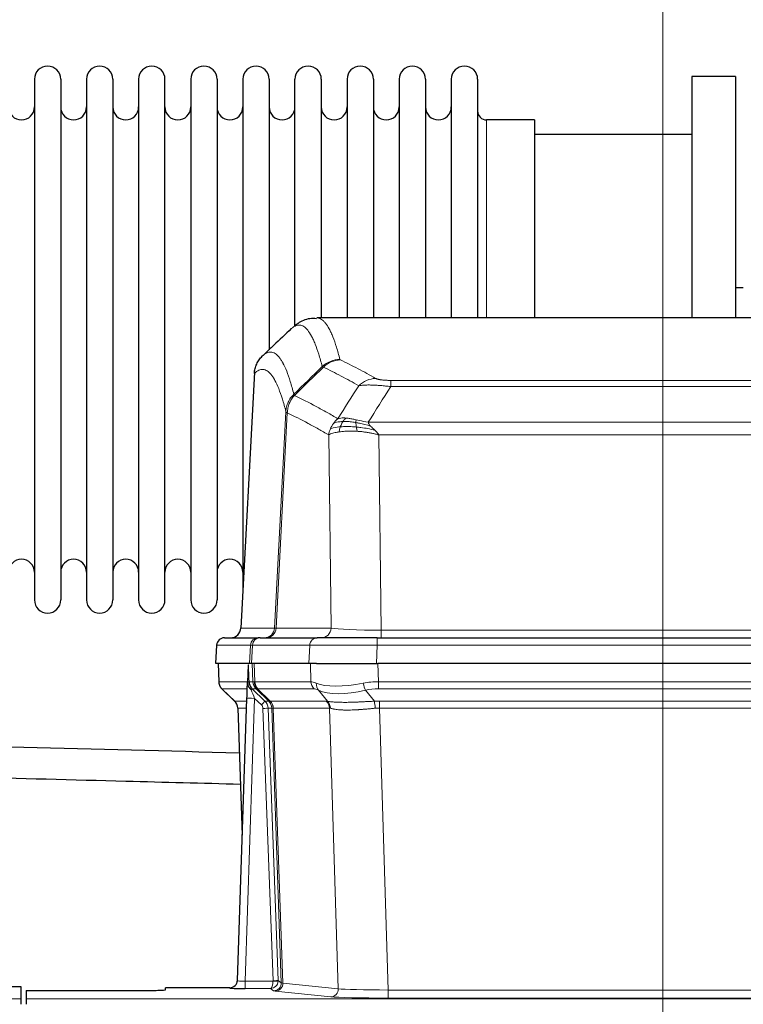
# Model space of a CAD drawing. Header units: inches. Extents: x 0 to 17820, y -10 to 12600.
# Tile 61 of 125: x 3664 to 3944, y 10429 to 10811. Entities that reach past the tile are written whole.
import ezdxf

# ---------------------------------------------------------------- set-up
doc = ezdxf.new("R2010")
doc.units = ezdxf.units.IN
doc.layers.add('1', color=7, linetype='Continuous', true_color=0xffffff)
doc.layers.add('254', color=7, linetype='Continuous', true_color=0xffffff)
doc.styles.add('latin_extended', font='simplex.shx')
doc.dimstyles.get("Standard").update_dxf_attribs({"dimtxt": 0.18, "dimasz": 0.18, "dimexe": 0.18, "dimexo": 0.0625, "dimgap": 0.09, "dimtad": 0, "dimtih": 1, "dimtoh": 1, "dimdec": 4, "dimzin": 0, "dimdsep": 46, "dimtxsty": 'Standard', "dimcen": 0.09, "dimadec": 0, "dimazin": 0, "dimtfac": 1, "dimtdec": 4, "dimtofl": 0, "dimtmove": 0, "dimatfit": 3, "dimfxl": 1, "dimtolj": 1, "dimtzin": 0, "dimarcsym": 0})

# ---------------------------------------------------------------- blocks, each defined once
blk = doc.blocks.new('_U8')
at = {"layer": '254', "color": 3, "linetype": 'Continuous', "lineweight": 13, "transparency": 16777216}
for p, q in [((3912.93, 9280.7), (3912.93, 11785.66)), ((3546.09, 9280.7), (3942.93, 9280.7)), ((3912.93, 9175.7), (3912.93, 8778.65)), ((5283.09, 8673.65), (3882.93, 8673.65))]:
    blk.add_line(p, q, dxfattribs=at)
at = {"layer": '254', "color": 3, "transparency": 16777216}
for points in [[(3930.43, 9175.7), (3895.43, 9175.7), (3912.93, 9280.7)], [(3895.43, 8778.65), (3930.43, 8778.65), (3912.93, 8673.65)]]:
    blk.add_solid(points, dxfattribs=at)
at = {"layer": 'Defpoints', "color": 0, "transparency": 16777216}
for p in [(3516.09, 9280.7), (3912.93, 8673.65), (5313.09, 8673.65)]:
    blk.add_point(p, dxfattribs=at)
at = {"layer": '254', "color": 2, "lineweight": 13, "transparency": 16777216, "insert": (3755.43, 11463.16), "char_height": 105, "attachment_point": 1, "rotation": 90, "style": 'latin_extended'}
blk.add_mtext('\\A1;607', dxfattribs=at)

msp = doc.modelspace()

# ---------------------------------------------------------------- linework, layer by layer
at = {"layer": '1', "color": 2, "linetype": 'Continuous', "lineweight": 25}
for p, q in [((3669.29, 10787.549), (3669.29, 10585.749)), ((3679.49, 10787.549), (3679.49, 10585.749)), ((3689.49, 10787.549), (3689.49, 10585.749)), ((3699.69, 10787.549), (3699.69, 10585.749)), ((3709.69, 10787.549), (3709.69, 10585.749)), ((3719.89, 10585.749), (3719.89, 10787.549)), ((3729.89, 10787.549), (3729.89, 10585.749)), ((3740.09, 10787.549), (3740.09, 10585.749)), ((3750.09, 10787.549), (3750.09, 10686.649)), ((3760.29, 10787.549), (3760.29, 10686.649)), ((3770.29, 10691.976), (3770.29, 10787.549)), ((3780.49, 10787.549), (3780.49, 10695.05)), ((3790.49, 10787.549), (3790.49, 10695.05)), ((3800.69, 10787.549), (3800.69, 10695.05)), ((3810.69, 10787.549), (3810.69, 10695.05)), ((3820.89, 10787.549), (3820.89, 10695.05)), ((3830.89, 10787.549), (3830.89, 10695.05)), ((3841.09, 10787.549), (3841.09, 10695.05)), ((3924.09, 10788.649), (3924.09, 10695.051)), ((3941.09, 10788.649), (3924.09, 10788.649)), ((3941.09, 10788.649), (3941.09, 10695.051)), ((3863.09, 10771.799), (3844.59, 10771.799)), ((3863.09, 10771.799), (3863.09, 10695.045)), ((3924.09, 10766.149), (3863.084, 10766.149)), ((3944.083, 10706.768), (3941.077, 10706.768)), ((4041.443, 10695.044), (3778.736, 10695.044)), ((3750.09, 10686.649), (3750.09, 10589.428)), ((3760.29, 10686.649), (3760.29, 10682.708)), ((3754.588, 10674.024), (3749.313, 10574.832)), ((3739.932, 10568.203), (3739.551, 10561.044)), ((3742.942, 10571.044), (3756.053, 10571.044)), ((3756.75, 10571.044), (3756.053, 10571.044)), ((3756.75, 10571.044), (3778.924, 10571.044)), ((3802.179, 10571.044), (3778.924, 10571.044)), ((3802.179, 10571.044), (4018, 10571.044)), ((3752.685, 10561.044), (3739.567, 10561.044)), ((3740.492, 10561.044), (3740.74, 10554.034)), ((3752.105, 10560.613), (3751.878, 10553.883)), ((3753.47, 10561.044), (3752.685, 10561.044)), ((3775.724, 10561.044), (3753.47, 10561.044)), ((3778.619, 10561.044), (3775.724, 10561.044)), ((3778.619, 10561.044), (3802.478, 10561.044)), ((4017.701, 10561.044), (3802.478, 10561.044)), ((3751.878, 10553.883), (3751.876, 10553.833)), ((3742.153, 10551.029), (3746.942, 10546.471)), ((3747.98, 10438.189), (3751.669, 10547.566)), ((3748.102, 10543.815), (3749.881, 10494.541)), ((3747.973, 10438.055), (3747.98, 10438.189)), ((3656.132, 10435.843), (3664.089, 10435.843)), ((3664.089, 10435.843), (3664.089, 10431.069)), ((3666.089, 10434.343), (3666.089, 10431.069)), ((3666.089, 10434.343), (3710.089, 10434.343)), ((3744.992, 10435.423), (3720.089, 10435.423)), ((3720.089, 10434.605), (3720.089, 10435.423)), ((3664.089, 10431.069), (3664.089, 10429)), ((3666.089, 10431.069), (3666.089, 10429))]:
    msp.add_line(p, q, dxfattribs=at)
at = {"layer": '1', "color": 110, "linetype": 'Continuous', "lineweight": 13}
for p, q in [((3844.59, 10771.799), (3844.59, 10695.045)), ((3754.574, 10673.53), (3749.326, 10574.835)), ((3807.418, 10670.837), (4012.761, 10670.837)), ((3807.418, 10668.421), (3807.418, 10670.837)), ((4012.761, 10668.421), (3807.418, 10668.421)), ((3762.392, 10574.835), (3766.769, 10658.703)), ((3767.325, 10658.227), (3762.973, 10574.835)), ((3798.687, 10654.59), (4021.492, 10654.59)), ((3784.325, 10574.835), (3783.368, 10649.682)), ((4017.379, 10649.692), (3802.8, 10649.692)), ((3802.8, 10649.692), (3803.768, 10574.009)), ((3749.326, 10574.835), (3762.392, 10574.835)), ((3762.973, 10574.835), (3784.325, 10574.835)), ((3803.768, 10574.009), (4016.411, 10574.009)), ((3803.768, 10571.044), (3803.768, 10574.009)), ((3739.948, 10568.201), (3739.567, 10561.044)), ((3753.059, 10568.201), (3739.948, 10568.201)), ((3752.685, 10561.044), (3753.059, 10568.201)), ((3753.843, 10568.201), (3753.47, 10561.044)), ((3776.017, 10568.201), (3753.843, 10568.201)), ((3775.724, 10561.044), (3776.017, 10568.201)), ((3802.179, 10568.201), (3801.886, 10561.044)), ((3802.179, 10568.201), (3802.179, 10571.044)), ((4018, 10568.201), (3802.179, 10568.201)), ((3740.508, 10561.044), (3740.756, 10554.05)), ((3753.954, 10554.05), (3753.711, 10561.044)), ((3754.496, 10561.044), (3754.739, 10554.05)), ((3776.487, 10554.05), (3776.296, 10561.044)), ((3802.478, 10561.044), (3802.669, 10554.05)), ((3740.756, 10554.05), (3751.884, 10554.05)), ((3752.493, 10554.05), (3753.954, 10554.05)), ((3754.739, 10554.05), (3776.487, 10554.05)), ((3802.669, 10551.312), (3802.669, 10554.05)), ((3802.669, 10554.05), (4017.51, 10554.05)), ((3751.794, 10551.312), (3741.974, 10551.312)), ((3742.069, 10551.12), (3746.882, 10546.539)), ((3755.172, 10551.312), (3753.738, 10551.312)), ((3753.738, 10551.312), (3758.665, 10546.562)), ((3760.102, 10546.556), (3755.21, 10551.3)), ((3755.756, 10551.3), (3760.702, 10546.504)), ((3777.669, 10551.312), (3755.922, 10551.312)), ((3782.939, 10546.436), (3779.446, 10550.754)), ((3797.645, 10550.754), (3801.098, 10546.485)), ((4017.51, 10551.312), (3802.669, 10551.312)), ((3746.895, 10546.562), (3751.635, 10546.562)), ((3754.667, 10547.569), (3750.973, 10438.028)), ((3757.276, 10545.054), (3754.667, 10547.569)), ((3758.665, 10546.562), (3760.077, 10546.562)), ((3760.702, 10546.504), (3782.436, 10546.504)), ((3803.011, 10546.562), (4017.168, 10546.562)), ((3803.011, 10543.824), (3803.011, 10546.562)), ((3751.543, 10543.827), (3748.113, 10543.827)), ((3748.113, 10543.827), (3749.886, 10494.714)), ((3761.779, 10438.124), (3757.888, 10543.686)), ((3761.295, 10543.827), (3759.885, 10543.827)), ((3759.885, 10543.827), (3763.777, 10438.265)), ((3765.005, 10437.368), (3761.295, 10543.827)), ((3761.878, 10543.783), (3765.591, 10437.254)), ((3783.618, 10543.783), (3761.884, 10543.783)), ((3787.076, 10435.007), (3783.618, 10543.783)), ((4017.168, 10543.824), (3803.011, 10543.824)), ((3803.011, 10543.824), (3806.485, 10434.538)), ((3750.973, 10438.028), (3761.778, 10438.028)), ((3750.973, 10438.028), (3750.973, 10435.134)), ((3763.777, 10438.265), (3765.005, 10437.368)), ((3744.982, 10435.291), (3744.992, 10435.423)), ((3750.973, 10435.134), (3760.815, 10435.134)), ((3762.009, 10434.262), (3760.815, 10435.134)), ((3784.167, 10431.89), (3762.682, 10434.137)), ((3765.591, 10437.254), (3787.076, 10435.007)), ((3806.485, 10434.538), (4013.694, 10434.538)), ((3806.485, 10434.538), (3806.485, 10431.435)), ((3176.089, 10431.069), (3664.089, 10431.069)), ((3666.089, 10431.069), (4154.089, 10431.069)), ((4013.694, 10431.435), (3806.485, 10431.435))]:
    msp.add_line(p, q, dxfattribs=at)
at = {"layer": '1', "color": 2, "linetype": 'Continuous', "lineweight": 25}
for centre, radius, start, end in [((3674.39, 10787.549), 5.1, 0, 180), ((3694.59, 10787.549), 5.1, 0, 180), ((3714.79, 10787.549), 5.1, 0, 180), ((3734.99, 10787.549), 5.1, 0, 180), ((3755.19, 10787.549), 5.1, 0, 180), ((3775.39, 10787.549), 5.1, 0, 180), ((3795.59, 10787.549), 5.1, 0, 180), ((3815.79, 10787.549), 5.1, 0, 180), ((3835.99, 10787.549), 5.1, 0, 180), ((3664.29, 10776.799), 5, 180, 0), ((3684.49, 10776.799), 5, 180, 0), ((3704.69, 10776.799), 5, 180, 0), ((3724.89, 10776.799), 5, 180, 0), ((3745.09, 10776.799), 5, 180, 0), ((3765.29, 10776.799), 5, 180, 0), ((3785.49, 10776.799), 5, 180, 0), ((3805.69, 10776.799), 5, 180, 0), ((3825.89, 10776.799), 5, 180, 0), ((3844.59, 10775.299), 3.5, 180, 270), ((3664.29, 10596.499), 5, 0, 180), ((3684.49, 10596.499), 5, 0, 180), ((3704.69, 10596.499), 5, 0, 180), ((3724.89, 10596.499), 5, 0, 180), ((3745.09, 10596.499), 5, 0, 180), ((3674.39, 10585.749), 5.1, 180, 0), ((3694.59, 10585.749), 5.1, 180, 0), ((3714.79, 10585.749), 5.1, 180, 0), ((3734.99, 10585.749), 5.1, 180, 0), ((3745.319, 10575.044), 4, 270, 357.54859), ((3742.927, 10568.044), 3, 90, 176.63083)]:
    msp.add_arc(centre, radius, start, end, dxfattribs=at)
at = {"layer": '1', "color": 110, "linetype": 'Continuous', "lineweight": 13}
for centre, major_axis, ratio, start_param, end_param in [((3787.723, 10668.987), (-9.695, -2.45), 0.9931439, 4.4664808, 5.2238901), ((3787.91, 10668.827), (-4.281, -9.037), 0.9659395, 3.5975691, 4.3432065), ((3801.571, 10661.681), (-4.97, -8.677), 0.9635717, 3.6779385, 4.4208965), ((3745.334, 10575.044), (0, 4), 0.9993908, 3.1415927, 4.6600291), ((3758.4, 10575.044), (0, 4), 0.9993908, 3.1415927, 4.6600291), ((3759.097, 10575.044), (0, 4), 0.9702957, 3.1415927, 4.6600291), ((3782.418, 10575.044), (20.038, 0.208), 0.001459, 3.1763609, 3.3855124), ((3780.449, 10575.044), (0, 4), 0.9702957, 3.1415927, 4.6600291), ((3803.688, 10575.044), (-20.002, 0.052), 0.0517476, 0.2535919, 1.5749043), ((3742.942, 10568.044), (0, 3), 0.9993908, 0, 1.5184364), ((3756.053, 10568.044), (0, 3), 0.9993908, 0, 1.5184364), ((3780.071, 10568.044), (-27.029, 0.156), 0.000812, 6.0391366, 6.248288), ((3756.75, 10568.044), (0, 3), 0.9702957, 0, 1.5184364), ((3778.924, 10568.044), (0, 3), 0.9702957, 0, 1.5184364), ((3802.231, 10568.044), (-27.018, 0.123), 0.0058026, 4.7143189, 6.0386286), ((3744.751, 10554.19), (0, 4), 0.9993908, 1.6057029, 2.3736478), ((3750.495, 10553.98), (-1.999, -0.077), 0.1036431, 2.3309857, 3.1065184), ((3757.949, 10554.19), (0, 4), 0.9993908, 1.6057029, 2.3736478), ((3781.749, 10531.19), (-27.808, 22.856), 0.0163197, 6.2307105, 6.2626907), ((3757.987, 10554.178), (1.703, 3.619), 0.9971774, 2.0444506, 2.8128075), ((3780.598, 10564.279), (26.658, 10.191), 0.0473724, 3.1922144, 3.3375655), ((3781.749, 10531.19), (-27.661, 22.629), 0.117212, 6.1415193, 6.1734995), ((3758.452, 10554.178), (-0.603, 3.954), 0.9772749, 1.4578558, 2.2262127), ((3758.618, 10554.19), (0, 4), 0.9702957, 1.6057029, 2.3736478), ((3803.318, 10531.19), (-27.492, 22.639), 0.1155218, 5.9182109, 6.1390417), ((3780.365, 10554.19), (0, 4), 0.9702957, 1.6057029, 2.3736478), ((3782.142, 10553.631), (1.736, 3.604), 0.8689501, 2.008197, 2.795133), ((3802.415, 10564.279), (26.677, 8.186), 0.3267204, 3.5164364, 4.4002733), ((3803.318, 10531.19), (-26.983, 1.545), 0.8452785, 4.7847941, 5.0056249), ((3797.645, 10553.631), (-0.881, 3.902), 0.2224052, 1.5615969, 2.3485329), ((3765.789, 10528.312), (-23.826, 22.997), 0.016839, 6.265741, 6.3949638), ((3751.763, 10550.528), (-1.583, -1.222), 0.0276319, 2.3426468, 3.1139303), ((3752.349, 10549.873), (-1.388, -1.44), 0.0242285, 2.3413968, 3.1173399), ((3754.667, 10547.639), (-1.856, 4.567), 0.0053314, 0.7881854, 1.5839148), ((3756.514, 10554.19), (-3.533, 1.889), 0.9978057, 1.1483024, 1.2948027), ((3778.972, 10528.312), (-23.81, 22.996), 0.0168486, 6.2337622, 6.2657424), ((3780.598, 10564.279), (25.449, 12.923), 0.0600246, 3.1865743, 3.3319254), ((3779.053, 10528.312), (-23.636, 22.829), 0.1185163, 6.1610868, 6.193067), ((3800.622, 10528.312), (-23.46, 22.829), 0.1194803, 5.9401815, 6.1610123), ((3802.415, 10564.279), (25.873, 10.634), 0.4068526, 3.4799804, 4.3638173), ((3803.318, 10528.312), (-16.721, 16.271), 0.9721633, 5.498263, 5.7190939), ((3771.763, 10522.545), (-24.879, 24.014), 0.016827, 6.2657537, 6.3097783), ((3744.118, 10543.685), (0, -4), 0.9993908, 1.606401, 2.3736478), ((3754.667, 10547.465), (2.998, -0.101), 0.0348797, 1.5719726, 3.1427689), ((3757.276, 10545.124), (-1.388, -1.44), 0.0242285, 1.5456675, 3.1173399), ((3755.888, 10543.615), (-1.703, 1.052), 0.998638, 3.7311375, 4.4983842), ((3755.888, 10543.685), (-2.83, 2.828), 0.9993905, 3.9625957, 4.7298424), ((3784.914, 10522.545), (-24.848, 24.014), 0.0168509, 6.2432976, 6.2657509), ((3757.3, 10543.685), (0, -4), 0.9993908, 1.606401, 2.3736478), ((3757.325, 10543.679), (-1.442, -3.731), 0.998056, 1.9750302, 2.7420583), ((3758, 10543.626), (-0.019, -4), 0.9702844, 1.6145674, 2.378208), ((3758.006, 10543.626), (0, -4), 0.9702957, 1.6100662, 2.3736478), ((3806.502, 10522.395), (-24.592, 23.931), 0.1189226, 6.0865623, 6.1615802), ((3779.74, 10543.626), (0, -4), 0.9702957, 1.6100662, 2.3736478), ((3780.243, 10543.559), (-0.926, -3.891), 0.9457602, 1.8333412, 2.5978993), ((3803.8, 10522.562), (-17.528, 16.98), 0.9676454, 5.4983426, 5.5781901), ((3801.098, 10543.608), (0.32, -3.987), 0.0824896, 1.6016287, 2.3703401), ((3757.888, 10543.756), (-1.999, -0.074), 0.0348758, 1.5695108, 3.106687), ((3782.137, 10519.668), (-20.849, 24.157), 0.0182438, 6.248525, 6.2709784), ((3803.806, 10519.517), (-20.559, 24.143), 0.1188179, 6.1116391, 6.1866571), ((3803.8, 10519.684), (-2.819, 24.028), 0.8253154, 6.1813941, 6.2612416), ((3744.982, 10438.29), (-2.991, 0.235), 0.9996552, 1.6492063, 3.1415821), ((3750.985, 10438.29), (3.005, 0.103), 0.0869619, 3.134501, 4.7052973), ((3760.815, 10438.133), (0.028, 3), 0.3214645, 3.1707908, 4.6805006), ((3760.815, 10438.133), (0.98, 2.84), 0.9849493, 3.4786225, 4.9883323), ((3760.779, 10438.089), (-0.605, 0.799), 0.9977271, 4.0039134, 4.0996791), ((3761.778, 10438.098), (1.997, -0.118), 0.0348391, 4.7144422, 6.2458161), ((3761.779, 10438.194), (1.999, 0.074), 0.0348758, 4.7111034, 6.2482796), ((3760.779, 10438.159), (-0.383, 2.976), 0.9995822, 4.5238521, 4.6196176), ((3762.009, 10437.261), (-1.769, -2.423), 0.9990158, 0.6312732, 2.2367485), ((3785.008, 10434.283), (-23.014, 0), 0.0261612, 0.0358052, 0.2451294), ((3762.682, 10437.136), (-0.312, -2.984), 0.969741, 0.1074293, 1.71115), ((3785.008, 10437.282), (-20.016, 0.105), 0.0266879, 0.0359631, 0.2452873), ((3784.167, 10434.889), (-0.312, -2.984), 0.969741, 0.1074293, 1.71115), ((3806.491, 10435.036), (-20.013, 0.095), 0.0248544, 0.2452138, 1.5705958), ((3806.491, 10432.037), (23.012, 0), 0.0261647, 3.3867297, 4.7121117)]:
    msp.add_ellipse(centre, major_axis=major_axis, ratio=ratio, start_param=start_param, end_param=end_param, dxfattribs=at)
at = {"layer": '1', "color": 2, "linetype": 'Continuous', "lineweight": 25}
for centre, major_axis, ratio, start_param, end_param in [((3751.669, 10547.74), (0.227, 6.726), 0.0008736, 4.686473, 5.8457525), ((3744.105, 10543.662), (3.886, 0.947), 0.998973, 6.0801535, 6.8477658), ((3768.986, 10519.668), (-20.882, 24.158), 0.0154016, 6.2674704, 6.3114951), ((3744.993, 10438.427), (0.15, 3), 0.998739, 3.1914798, 4.7286497), ((3710.089, 10434.605), (-10, 0), 0.0261859, 1.5707963, 3.1415927), ((3750.985, 10435.291), (6.003, 0), 0.0262109, 3.1395311, 4.7103274)]:
    msp.add_ellipse(centre, major_axis=major_axis, ratio=ratio, start_param=start_param, end_param=end_param, dxfattribs=at)
for points, knots in [([(3778.695, 10694.733), (3777.746, 10694.842), (3775.051, 10694.913), (3772.026, 10693.409), (3770.517, 10692.19), (3770.117, 10691.78)], [0, 0, 0, 0, 0.2573629, 0.77861, 1, 1, 1, 1]), ([(3754.574, 10673.53), (3754.603, 10674.162), (3754.693, 10674.789), (3754.916, 10675.708), (3755.005, 10676.01), (3755.211, 10676.605), (3755.328, 10676.897), (3755.589, 10677.468), (3755.734, 10677.747), (3756.048, 10678.29), (3756.218, 10678.554), (3756.582, 10679.063), (3756.776, 10679.309), (3757.186, 10679.78), (3757.403, 10680.006), (3757.629, 10680.221)], [0, 0, 0, 0, 0.25, 0.25, 0.375, 0.375, 0.5, 0.5, 0.625, 0.625, 0.75, 0.75, 0.875, 0.875, 1, 1, 1, 1]), ([(3740.753, 10553.998), (3740.75, 10553.966), (3740.728, 10553.638), (3740.876, 10553.075), (3741.117, 10552.432), (3741.36, 10552.005), (3741.532, 10551.751), (3741.631, 10551.615), (3741.672, 10551.564)], [0, 0, 0, 0, 0.0267984, 0.2769207, 0.4859555, 0.6569382, 0.8419831, 1, 1, 1, 1]), ([(3751.876, 10553.833), (3751.872, 10553.713), (3751.875, 10553.475), (3751.9, 10553.241), (3751.928, 10553.068), (3751.939, 10553.011), (3751.958, 10552.925), (3751.964, 10552.896), (3751.978, 10552.84), (3751.986, 10552.811), (3752.024, 10552.672), (3752.061, 10552.563), (3752.147, 10552.353), (3752.196, 10552.251), (3752.265, 10552.128), (3752.279, 10552.104), (3752.309, 10552.055), (3752.324, 10552.031), (3752.37, 10551.959), (3752.402, 10551.913), (3752.469, 10551.822), (3752.504, 10551.778), (3752.577, 10551.691), (3752.614, 10551.649), (3752.672, 10551.586), (3752.692, 10551.565), (3752.731, 10551.523), (3752.751, 10551.502), (3752.792, 10551.46), (3752.812, 10551.439), (3752.852, 10551.395), (3752.872, 10551.373), (3752.891, 10551.349)], [0, 0, 0, 0, 0.125, 0.25, 0.25, 0.3125, 0.3125, 0.34375, 0.34375, 0.375, 0.375, 0.5, 0.5, 0.625, 0.625, 0.65625, 0.65625, 0.6875, 0.6875, 0.75, 0.75, 0.8125, 0.8125, 0.875, 0.875, 0.90625, 0.90625, 0.9375, 0.9375, 0.96875, 0.96875, 1, 1, 1, 1]), ([(3752.493, 10554.05), (3752.495, 10553.996), (3752.498, 10553.942), (3752.507, 10553.835), (3752.513, 10553.783), (3752.532, 10553.626), (3752.549, 10553.524), (3752.591, 10553.324), (3752.615, 10553.226), (3752.671, 10553.031), (3752.703, 10552.935), (3752.756, 10552.792), (3752.775, 10552.744), (3752.814, 10552.65), (3752.835, 10552.603), (3752.899, 10552.463), (3752.946, 10552.371), (3753.046, 10552.189), (3753.1, 10552.1), (3753.217, 10551.923), (3753.279, 10551.835), (3753.346, 10551.749)], [0, 0, 0, 0, 0.0625, 0.0625, 0.125, 0.125, 0.25, 0.25, 0.375, 0.375, 0.5, 0.5, 0.5625, 0.5625, 0.625, 0.625, 0.75, 0.75, 0.875, 0.875, 1, 1, 1, 1]), ([(3752.891, 10551.349), (3752.961, 10551.262), (3753.034, 10551.177), (3753.147, 10551.053), (3753.185, 10551.013), (3753.262, 10550.932), (3753.302, 10550.892), (3753.341, 10550.852)], [0, 0, 0, 0, 0.5, 0.5, 0.75, 0.75, 1, 1, 1, 1]), ([(3581.133, 10518.762), (3622.341, 10517.683), (3678.342, 10516.216), (3734.343, 10514.75), (3749.136, 10514.362)], [0, 0, 0, 0, 0.7358491, 1, 1, 1, 1])]:
    msp.add_open_spline(points, degree=3, knots=knots, dxfattribs=at)
at = {"layer": '1', "color": 110, "linetype": 'Continuous', "lineweight": 13}
for points, knots in [([(3778.742, 10695.044), (3778.836, 10695.044), (3779.459, 10695.015), (3780.072, 10694.791), (3780.843, 10694.294), (3781.225, 10693.992), (3781.604, 10693.611), (3781.855, 10693.34), (3781.98, 10693.195), (3782.604, 10692.428), (3783.095, 10691.673), (3783.82, 10690.33), (3784.06, 10689.847), (3784.536, 10688.811), (3784.772, 10688.258), (3785.474, 10686.493), (3786.395, 10683.858), (3787.285, 10680.662), (3787.723, 10678.923)], [0, 0, 0, 0, 0.0285171, 0.1904309, 0.1904309, 0.2713878, 0.3118663, 0.3118663, 0.3523447, 0.3523447, 0.5142585, 0.5142585, 0.5952154, 0.5952154, 0.6761724, 0.6761724, 0.8380862, 1, 1, 1, 1]), ([(3780.855, 10676.184), (3780.417, 10677.922), (3779.525, 10681.116), (3778.603, 10683.748), (3777.9, 10685.512), (3777.664, 10686.065), (3777.188, 10687.1), (3776.947, 10687.583), (3776.221, 10688.925), (3775.729, 10689.68), (3775.105, 10690.447), (3774.98, 10690.591), (3774.728, 10690.863), (3774.349, 10691.244), (3773.966, 10691.545), (3773.194, 10692.043), (3772.151, 10692.425), (3770.541, 10692.154), (3769.439, 10691.41), (3768.881, 10690.897)], [0, 0, 0, 0, 0.125, 0.25, 0.25, 0.3125, 0.3125, 0.375, 0.375, 0.5, 0.5, 0.53125, 0.53125, 0.5625, 0.625, 0.625, 0.75, 0.875, 1, 1, 1, 1]), ([(3757.629, 10680.221), (3758.2, 10680.775), (3759.328, 10681.589), (3760.973, 10681.934), (3762.04, 10681.58), (3762.828, 10681.095), (3763.219, 10680.798), (3763.671, 10680.356), (3763.863, 10680.146), (3763.991, 10680.001), (3764.055, 10679.926), (3764.374, 10679.542), (3764.754, 10679.026), (3765.191, 10678.328), (3765.378, 10678.008), (3765.502, 10677.791), (3765.564, 10677.679), (3766.12, 10676.659), (3767.093, 10674.554), (3768.504, 10670.522), (3769.412, 10667.251), (3769.858, 10665.469)], [0, 0, 0, 0, 0.125, 0.25, 0.375, 0.375, 0.4375, 0.46875, 0.484375, 0.484375, 0.5, 0.5, 0.5625, 0.59375, 0.609375, 0.609375, 0.625, 0.625, 0.75, 0.875, 1, 1, 1, 1]), ([(3787.91, 10678.761), (3787.854, 10678.788), (3787.811, 10678.815), (3787.748, 10678.869), (3787.729, 10678.896), (3787.723, 10678.923)], [0, 0, 0, 0, 0.5, 0.5, 1, 1, 1, 1]), ([(3787.91, 10678.761), (3790.195, 10677.674), (3792.477, 10676.533), (3795.892, 10674.739), (3797.029, 10674.128), (3799.302, 10672.878), (3800.437, 10672.239), (3801.571, 10671.587)], [0, 0, 0, 0, 0.5, 0.5, 0.75, 0.75, 1, 1, 1, 1]), ([(3766.769, 10658.703), (3766.324, 10660.483), (3765.418, 10663.751), (3764.011, 10667.783), (3763.041, 10669.891), (3762.487, 10670.913), (3762.425, 10671.025), (3762.301, 10671.243), (3762.115, 10671.563), (3761.678, 10672.263), (3761.3, 10672.782), (3760.982, 10673.168), (3760.918, 10673.243), (3760.79, 10673.388), (3760.599, 10673.6), (3760.148, 10674.045), (3759.758, 10674.346), (3758.972, 10674.837), (3757.909, 10675.201), (3756.268, 10674.875), (3755.143, 10674.076), (3754.574, 10673.53)], [0, 0, 0, 0, 0.125, 0.25, 0.375, 0.375, 0.390625, 0.390625, 0.40625, 0.4375, 0.5, 0.5, 0.515625, 0.515625, 0.53125, 0.5625, 0.625, 0.625, 0.75, 0.875, 1, 1, 1, 1]), ([(3794.991, 10668.762), (3793.856, 10669.415), (3792.719, 10670.054), (3790.444, 10671.305), (3789.305, 10671.917), (3785.886, 10673.713), (3783.602, 10674.856), (3781.314, 10675.945)], [0, 0, 0, 0, 0.25, 0.25, 0.5, 0.5, 1, 1, 1, 1]), ([(3807.418, 10670.837), (3807.236, 10670.837), (3807.053, 10670.838), (3806.689, 10670.843), (3806.51, 10670.846), (3806.154, 10670.855), (3805.979, 10670.861), (3805.632, 10670.875), (3805.461, 10670.883), (3805.25, 10670.895), (3805.208, 10670.898), (3805.124, 10670.903), (3805, 10670.911), (3804.879, 10670.919), (3804.64, 10670.937), (3804.332, 10670.963), (3804.045, 10670.993), (3803.872, 10671.014), (3803.837, 10671.018), (3803.769, 10671.026), (3803.736, 10671.03), (3803.636, 10671.043), (3803.571, 10671.052), (3803.381, 10671.079), (3803.262, 10671.098), (3803.035, 10671.136), (3802.928, 10671.156), (3802.725, 10671.197), (3802.63, 10671.219), (3802.517, 10671.246), (3802.494, 10671.251), (3802.451, 10671.262), (3802.429, 10671.268), (3802.365, 10671.284), (3802.324, 10671.295), (3802.205, 10671.329), (3802.132, 10671.352), (3801.995, 10671.398), (3801.931, 10671.421), (3801.755, 10671.491), (3801.655, 10671.538), (3801.571, 10671.587)], [0, 0, 0, 0, 0.0625, 0.0625, 0.125, 0.125, 0.1875, 0.1875, 0.25, 0.25, 0.265625, 0.265625, 0.28125, 0.3125, 0.3125, 0.375, 0.4375, 0.4375, 0.453125, 0.453125, 0.46875, 0.46875, 0.5, 0.5, 0.5625, 0.5625, 0.625, 0.625, 0.6875, 0.6875, 0.703125, 0.703125, 0.71875, 0.71875, 0.75, 0.75, 0.8125, 0.8125, 0.875, 0.875, 1, 1, 1, 1]), ([(3807.418, 10668.421), (3807.083, 10668.464), (3806.75, 10668.505), (3806.087, 10668.583), (3805.759, 10668.62), (3804.783, 10668.724), (3804.145, 10668.784), (3803.443, 10668.842), (3803.365, 10668.849), (3803.209, 10668.861), (3803.132, 10668.867), (3802.9, 10668.885), (3802.747, 10668.896), (3802.293, 10668.928), (3801.698, 10668.965), (3801.125, 10668.993), (3800.704, 10669.011), (3800.495, 10669.018), (3800.29, 10669.025), (3800.154, 10669.029), (3800.086, 10669.031), (3799.48, 10669.046), (3798.972, 10669.05), (3798.253, 10669.041), (3798.021, 10669.036), (3797.682, 10669.025), (3797.571, 10669.021), (3797.353, 10669.012), (3797.245, 10669.006), (3796.718, 10668.977), (3796.33, 10668.945), (3795.615, 10668.865), (3795.289, 10668.817), (3794.991, 10668.762)], [0, 0, 0, 0, 0.0625, 0.0625, 0.125, 0.125, 0.25, 0.25, 0.265625, 0.265625, 0.28125, 0.28125, 0.3125, 0.3125, 0.375, 0.4375, 0.4375, 0.46875, 0.484375, 0.484375, 0.5, 0.5, 0.625, 0.625, 0.6875, 0.6875, 0.71875, 0.71875, 0.75, 0.75, 0.875, 0.875, 1, 1, 1, 1]), ([(3766.769, 10658.703), (3766.794, 10659.02), (3766.845, 10659.653), (3767.033, 10660.588), (3767.303, 10661.503), (3767.778, 10662.679), (3768.562, 10664.074), (3769.426, 10665.004), (3769.858, 10665.469)], [0, 0, 0, 0, 0.1250992, 0.25018, 0.3752424, 0.5002868, 0.7501372, 1, 1, 1, 1]), ([(3767.325, 10658.227), (3767.346, 10658.858), (3767.424, 10659.486), (3767.688, 10660.714), (3767.873, 10661.315), (3768.345, 10662.467), (3768.63, 10663.019), (3769.289, 10664.057), (3769.661, 10664.542), (3770.07, 10664.986)], [0, 0, 0, 0, 0.25, 0.25, 0.5, 0.5, 0.75, 0.75, 1, 1, 1, 1]), ([(3770.07, 10664.986), (3769.995, 10665.075), (3769.953, 10665.172), (3769.895, 10665.345), (3769.879, 10665.421), (3769.858, 10665.469)], [0, 0, 0, 0, 0.5, 0.5, 1, 1, 1, 1]), ([(3770.07, 10664.986), (3772.892, 10663.647), (3775.708, 10662.227), (3779.922, 10659.972), (3781.324, 10659.2), (3784.127, 10657.615), (3785.526, 10656.801), (3786.924, 10655.968)], [0, 0, 0, 0, 0.5, 0.5, 0.75, 0.75, 1, 1, 1, 1]), ([(3767.325, 10658.227), (3767.256, 10658.271), (3767.102, 10658.369), (3766.909, 10658.503), (3766.802, 10658.614), (3766.776, 10658.685), (3766.769, 10658.703)], [0, 0, 0, 0, 0.2247758, 0.4999124, 0.8717677, 1, 1, 1, 1]), ([(3783.368, 10649.682), (3782.037, 10650.468), (3780.704, 10651.236), (3778.037, 10652.735), (3776.701, 10653.465), (3772.691, 10655.602), (3770.011, 10656.951), (3767.325, 10658.227)], [0, 0, 0, 0, 0.25, 0.25, 0.5, 0.5, 1, 1, 1, 1]), ([(3790.099, 10656.229), (3789.801, 10656.255), (3789.51, 10656.271), (3788.383, 10656.286), (3787.617, 10656.192), (3786.924, 10655.968)], [0, 0, 0, 0, 0.25, 0.25, 1, 1, 1, 1]), ([(3788.875, 10654.907), (3788.974, 10655.057), (3789.075, 10655.198), (3789.332, 10655.527), (3789.489, 10655.701), (3789.8, 10656.001), (3789.953, 10656.128), (3790.099, 10656.229)], [0, 0, 0, 0, 0.25, 0.25, 0.625, 0.625, 1, 1, 1, 1]), ([(3794.069, 10655.534), (3793.889, 10655.574), (3793.71, 10655.613), (3793.003, 10655.767), (3792.488, 10655.874), (3791.494, 10656.055), (3791.015, 10656.13), (3790.4, 10656.201), (3790.249, 10656.216), (3790.099, 10656.229)], [0, 0, 0, 0, 0.125, 0.125, 0.5, 0.5, 0.875, 0.875, 1, 1, 1, 1]), ([(3793.919, 10654.501), (3793.917, 10654.625), (3793.919, 10654.741), (3793.932, 10655.006), (3793.948, 10655.143), (3793.996, 10655.372), (3794.028, 10655.465), (3794.069, 10655.534)], [0, 0, 0, 0, 0.25, 0.25, 0.625, 0.625, 1, 1, 1, 1]), ([(3798.687, 10654.59), (3797.466, 10654.779), (3796.29, 10655.036), (3794.796, 10655.37), (3794.429, 10655.453), (3794.069, 10655.534)], [0, 0, 0, 0, 0.75, 0.75, 1, 1, 1, 1]), ([(3787.889, 10652.844), (3787.455, 10652.808), (3787.045, 10652.763), (3785.515, 10652.546), (3784.619, 10652.306), (3784.007, 10652.02)], [0, 0, 0, 0, 0.25, 0.25, 1, 1, 1, 1]), ([(3788.875, 10654.907), (3788.504, 10654.894), (3788.147, 10654.868), (3786.786, 10654.717), (3785.916, 10654.492), (3785.217, 10654.161)], [0, 0, 0, 0, 0.25, 0.25, 1, 1, 1, 1]), ([(3787.399, 10650.883), (3787.435, 10651.083), (3787.478, 10651.307), (3787.583, 10651.786), (3787.645, 10652.042), (3787.771, 10652.483), (3787.828, 10652.663), (3787.889, 10652.844)], [0, 0, 0, 0, 0.375, 0.375, 0.75, 0.75, 1, 1, 1, 1]), ([(3787.889, 10652.844), (3787.92, 10652.935), (3787.953, 10653.026), (3788.087, 10653.389), (3788.2, 10653.662), (3788.449, 10654.187), (3788.586, 10654.44), (3788.777, 10654.755), (3788.826, 10654.832), (3788.875, 10654.907)], [0, 0, 0, 0, 0.125, 0.125, 0.5, 0.5, 0.875, 0.875, 1, 1, 1, 1]), ([(3794.087, 10652.759), (3793.798, 10652.786), (3793.512, 10652.809), (3792.378, 10652.892), (3791.555, 10652.927), (3789.99, 10652.946), (3789.249, 10652.93), (3788.33, 10652.878), (3788.107, 10652.862), (3787.889, 10652.844)], [0, 0, 0, 0, 0.125, 0.125, 0.5, 0.5, 0.875, 0.875, 1, 1, 1, 1]), ([(3793.919, 10654.501), (3793.69, 10654.54), (3793.463, 10654.577), (3792.561, 10654.712), (3791.902, 10654.79), (3790.632, 10654.894), (3790.022, 10654.919), (3789.25, 10654.917), (3789.061, 10654.913), (3788.875, 10654.907)], [0, 0, 0, 0, 0.125, 0.125, 0.5, 0.5, 0.875, 0.875, 1, 1, 1, 1]), ([(3799.557, 10653.147), (3798.147, 10653.569), (3796.711, 10653.945), (3794.84, 10654.335), (3794.376, 10654.423), (3793.919, 10654.501)], [0, 0, 0, 0, 0.75, 0.75, 1, 1, 1, 1]), ([(3794.087, 10652.759), (3794.075, 10652.836), (3794.064, 10652.914), (3794.019, 10653.224), (3793.99, 10653.455), (3793.946, 10653.9), (3793.931, 10654.113), (3793.921, 10654.375), (3793.919, 10654.439), (3793.919, 10654.501)], [0, 0, 0, 0, 0.125, 0.125, 0.5, 0.5, 0.875, 0.875, 1, 1, 1, 1]), ([(3794.402, 10651.108), (3794.369, 10651.271), (3794.329, 10651.457), (3794.247, 10651.859), (3794.205, 10652.076), (3794.137, 10652.451), (3794.111, 10652.604), (3794.087, 10652.759)], [0, 0, 0, 0, 0.375, 0.375, 0.75, 0.75, 1, 1, 1, 1]), ([(3801.229, 10651.528), (3799.456, 10651.98), (3797.627, 10652.327), (3795.253, 10652.64), (3794.665, 10652.705), (3794.087, 10652.759)], [0, 0, 0, 0, 0.75, 0.75, 1, 1, 1, 1]), ([(3799.557, 10653.147), (3799.439, 10653.274), (3799.329, 10653.399), (3799.08, 10653.709), (3798.955, 10653.891), (3798.769, 10654.247), (3798.708, 10654.421), (3798.687, 10654.59)], [0, 0, 0, 0, 0.25, 0.25, 0.625, 0.625, 1, 1, 1, 1]), ([(3801.229, 10651.528), (3801.155, 10651.6), (3801.081, 10651.671), (3800.785, 10651.953), (3800.563, 10652.159), (3800.136, 10652.563), (3799.93, 10652.761), (3799.678, 10653.019), (3799.617, 10653.083), (3799.557, 10653.147)], [0, 0, 0, 0, 0.125, 0.125, 0.5, 0.5, 0.875, 0.875, 1, 1, 1, 1]), ([(3802.8, 10649.692), (3802.647, 10649.938), (3802.471, 10650.177), (3802.088, 10650.644), (3801.881, 10650.871), (3801.523, 10651.24), (3801.376, 10651.385), (3801.229, 10651.528)], [0, 0, 0, 0, 0.375, 0.375, 0.75, 0.75, 1, 1, 1, 1]), ([(3787.399, 10650.883), (3787.152, 10650.844), (3786.595, 10650.755), (3785.761, 10650.578), (3784.878, 10650.343), (3784.01, 10650.042), (3783.591, 10649.807), (3783.368, 10649.682)], [0, 0, 0, 0, 0.132495, 0.2987501, 0.4987593, 0.7325133, 1, 1, 1, 1]), ([(3794.402, 10651.108), (3794.005, 10651.13), (3793.193, 10651.174), (3791.999, 10651.193), (3790.802, 10651.177), (3789.623, 10651.12), (3788.467, 10651.026), (3787.76, 10650.931), (3787.399, 10650.883)], [0, 0, 0, 0, 0.1495041, 0.3058451, 0.4690463, 0.6391276, 0.8161069, 1, 1, 1, 1]), ([(3802.8, 10649.692), (3802.355, 10649.812), (3801.453, 10650.056), (3800.079, 10650.36), (3798.676, 10650.622), (3797.253, 10650.836), (3795.815, 10651.005), (3794.877, 10651.074), (3794.402, 10651.108)], [0, 0, 0, 0, 0.1561441, 0.3164106, 0.4808681, 0.6495804, 0.8226062, 1, 1, 1, 1]), ([(3752.229, 10560.636), (3752.235, 10560.5), (3752.241, 10560.365), (3752.252, 10560.093), (3752.258, 10559.957), (3752.275, 10559.549), (3752.286, 10559.276), (3752.309, 10558.729), (3752.32, 10558.455), (3752.342, 10557.907), (3752.353, 10557.632), (3752.374, 10557.082), (3752.385, 10556.807), (3752.407, 10556.256), (3752.418, 10555.981), (3752.45, 10555.154), (3752.472, 10554.602), (3752.493, 10554.05)], [0, 0, 0, 0, 0.0625, 0.0625, 0.125, 0.125, 0.25, 0.25, 0.375, 0.375, 0.5, 0.5, 0.625, 0.625, 0.75, 0.75, 1, 1, 1, 1]), ([(3782.939, 10546.436), (3783.085, 10546.416), (3783.249, 10546.393), (3783.614, 10546.347), (3783.814, 10546.323), (3784.089, 10546.293), (3784.145, 10546.287), (3784.259, 10546.275), (3784.317, 10546.269), (3784.495, 10546.251), (3784.617, 10546.24), (3784.997, 10546.206), (3785.266, 10546.184), (3785.837, 10546.145), (3786.138, 10546.127), (3786.773, 10546.095), (3787.106, 10546.082), (3787.631, 10546.066), (3787.81, 10546.061), (3788.084, 10546.055), (3788.177, 10546.053), (3788.317, 10546.051), (3788.365, 10546.05), (3788.459, 10546.048), (3788.886, 10546.042), (3789.328, 10546.04), (3790.134, 10546.042), (3790.963, 10546.05), (3791.836, 10546.07), (3792.73, 10546.095), (3793.188, 10546.11), (3793.775, 10546.133), (3793.893, 10546.137), (3794.13, 10546.147), (3794.25, 10546.152), (3794.609, 10546.167), (3794.85, 10546.177), (3795.575, 10546.21), (3796.062, 10546.234), (3797.046, 10546.283), (3797.542, 10546.309), (3798.544, 10546.361), (3799.048, 10546.387), (3800.067, 10546.438), (3800.58, 10546.462), (3801.098, 10546.485)], [0, 0, 0, 0, 0.0625, 0.0625, 0.125, 0.125, 0.140625, 0.140625, 0.15625, 0.15625, 0.1875, 0.1875, 0.25, 0.25, 0.3125, 0.3125, 0.375, 0.375, 0.40625, 0.40625, 0.421875, 0.421875, 0.4296875, 0.4296875, 0.4375, 0.5, 0.5, 0.5625, 0.625, 0.625, 0.6875, 0.6875, 0.703125, 0.703125, 0.71875, 0.71875, 0.75, 0.75, 0.8125, 0.8125, 0.875, 0.875, 0.9375, 0.9375, 1, 1, 1, 1]), ([(3761.878, 10543.783), (3761.727, 10543.783), (3761.605, 10543.785), (3761.417, 10543.799), (3761.352, 10543.809), (3761.316, 10543.823)], [0, 0, 0, 0, 0.5, 0.5, 1, 1, 1, 1]), ([(3801.417, 10543.757), (3800.928, 10543.713), (3800.444, 10543.668), (3799.484, 10543.579), (3799.009, 10543.535), (3798.067, 10543.449), (3797.6, 10543.408), (3796.675, 10543.331), (3796.216, 10543.294), (3795.535, 10543.244), (3795.309, 10543.228), (3794.971, 10543.205), (3794.859, 10543.198), (3794.636, 10543.184), (3794.525, 10543.177), (3793.973, 10543.144), (3793.542, 10543.122), (3792.698, 10543.085), (3791.874, 10543.057), (3791.088, 10543.047), (3790.322, 10543.045), (3789.948, 10543.049), (3789.539, 10543.059), (3789.494, 10543.06), (3789.403, 10543.062), (3789.358, 10543.063), (3789.224, 10543.067), (3788.958, 10543.076), (3788.7, 10543.087), (3788.195, 10543.113), (3787.873, 10543.134), (3787.257, 10543.184), (3786.962, 10543.212), (3786.402, 10543.276), (3786.136, 10543.311), (3785.758, 10543.367), (3785.635, 10543.386), (3785.457, 10543.416), (3785.398, 10543.426), (3785.283, 10543.447), (3785.227, 10543.457), (3784.949, 10543.509), (3784.744, 10543.552), (3784.366, 10543.638), (3784.193, 10543.681), (3784.038, 10543.723)], [0, 0, 0, 0, 0.0625, 0.0625, 0.125, 0.125, 0.1875, 0.1875, 0.25, 0.25, 0.28125, 0.28125, 0.296875, 0.296875, 0.3125, 0.3125, 0.375, 0.375, 0.4375, 0.5, 0.5, 0.5625, 0.5625, 0.5703125, 0.5703125, 0.578125, 0.578125, 0.59375, 0.625, 0.625, 0.6875, 0.6875, 0.75, 0.75, 0.8125, 0.8125, 0.84375, 0.84375, 0.859375, 0.859375, 0.875, 0.875, 0.9375, 0.9375, 1, 1, 1, 1])]:
    msp.add_open_spline(points, degree=3, knots=knots, dxfattribs=at)
at = {"layer": '1', "color": 2, "linetype": 'Continuous', "lineweight": 25}
for points, degree in [([(3768.881, 10690.897), (3766.594, 10688.728), (3764.308, 10686.56), (3762.023, 10684.391)], 3), ([(3762.139, 10684.501), (3757.631, 10680.223)], 1), ([(3752.105, 10560.613), (3752.143, 10560.617), (3752.201, 10560.624), (3752.225, 10560.632), (3752.229, 10560.636)], 3), ([(3748.697, 10526.378), (3692.987, 10527.837), (3637.277, 10529.296), (3581.566, 10530.755)], 3)]:
    msp.add_open_spline(points, degree=degree, dxfattribs=at)
at = {"layer": '1', "color": 110, "linetype": 'Continuous', "lineweight": 13}
for points in [[(3769.858, 10665.469), (3773.523, 10669.041), (3777.189, 10672.613), (3780.855, 10676.184)], [(3781.314, 10675.945), (3777.565, 10672.292), (3773.817, 10668.639), (3770.07, 10664.986)], [(3781.314, 10675.945), (3781.201, 10675.996), (3781.013, 10676.088), (3780.896, 10676.156), (3780.855, 10676.184)], [(3786.924, 10655.968), (3789.598, 10660.236), (3792.287, 10664.501), (3794.991, 10668.762)], [(3807.418, 10668.421), (3804.49, 10663.815), (3801.58, 10659.205), (3798.687, 10654.59)], [(3785.217, 10654.161), (3785.709, 10654.822), (3786.283, 10655.431), (3786.924, 10655.968)], [(3783.368, 10649.682), (3783.482, 10650.475), (3783.697, 10651.263), (3784.007, 10652.02)], [(3784.007, 10652.02), (3784.319, 10652.772), (3784.727, 10653.493), (3785.217, 10654.161)], [(3760.102, 10546.556), (3760.137, 10546.545), (3760.271, 10546.524), (3760.533, 10546.51), (3760.697, 10546.504)]]:
    msp.add_open_spline(points, degree=3, dxfattribs=at)
for points, weights in [([(3760.697, 10546.504), (3760.699, 10546.504), (3760.702, 10546.504)], [0.500000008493, 0.499999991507, 0.500000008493]), ([(3761.884, 10543.783), (3761.881, 10543.783), (3761.878, 10543.783)], [0.500000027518, 0.499999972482, 0.500000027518])]:
    msp.add_rational_spline(points, weights, degree=2, dxfattribs=at)

# ---------------------------------------------------------------- dimensions: what is measured, and where the dimension line sits
at = {"layer": '254', "color": 2, "linetype": 'Continuous', "lineweight": 13}
dim = msp.add_linear_dim(base=(3912.933, 8673.649), p1=(3516.09, 9280.695), p2=(5313.09, 8673.649), angle=90, dimstyle='Standard', override={"dimscale": 30, "dimtxt": 3.5, "dimasz": 3.5, "dimexe": 1, "dimexo": 1, "dimgap": 1.75, "dimtad": 1, "dimtih": 0, "dimtoh": 0, "dimdec": 0, "dimlfac": 1, "dimzin": 8, "dimdsep": 46, "dimlunit": 2, "dimtxsty": 'latin_extended', "dimsah": 1, "dimse1": 0, "dimse2": 0, "dimsd1": 0, "dimsd2": 0, "dimclrd": 3, "dimclre": 3, "dimclrt": 2, "dimtol": 0, "dimtm": -0.1, "dimtfac": 0.714286, "dimtdec": 3, "dimtofl": 1, "dimtmove": 0, "dimtzin": 8, "dimlwd": 13, "dimlwe": 13}, dxfattribs=at)
dim.commit()
dim.dimension.update_dxf_attribs({"geometry": '_U8', "text_midpoint": (3912.933, 11598.164), "dimtype": 160})

doc.saveas('drawing.dxf')
